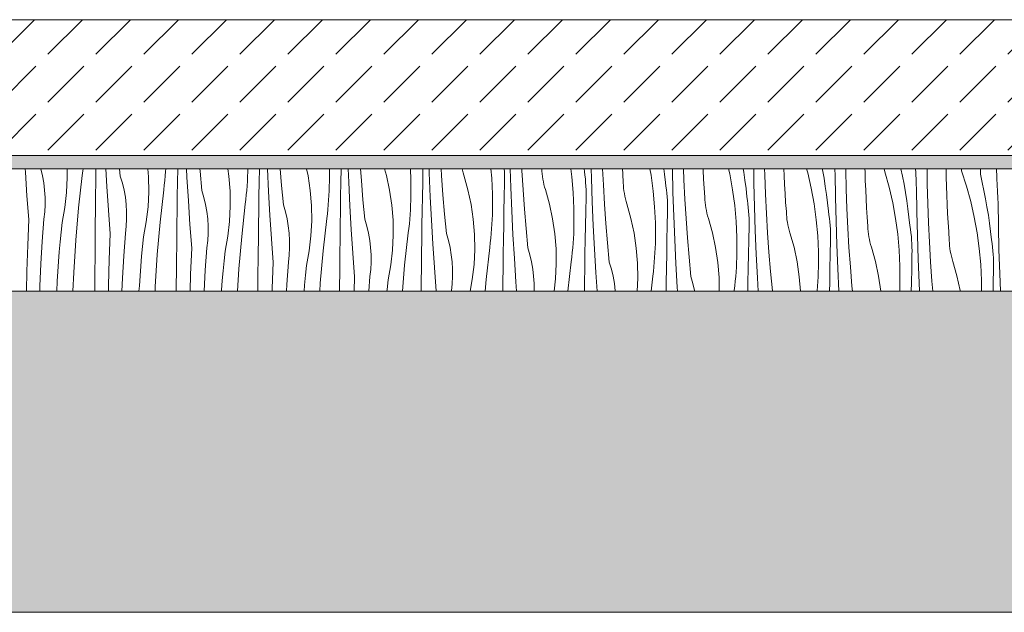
# Model space of a CAD drawing. Header units: millimetres. Extents: x -5600 to 56024, y 506 to 54141.
# Tile 4 of 48: x 15419 to 16870, y 4555 to 5429. Entities that reach past the tile are written whole.
import ezdxf

# ---------------------------------------------------------------- set-up
doc = ezdxf.new("R2010")
doc.units = ezdxf.units.MM
doc.layers.add('2D Drafting - General2', color=251, linetype='Continuous', lineweight=15)
doc.layers.add('2D Drafting - General81', color=251, linetype='Continuous', lineweight=20)

# ---------------------------------------------------------------- blocks, each defined once
blk = doc.blocks.new('*X70')
at = {"layer": '2D Drafting - General81', "linetype": 'Continuous'}
for p, q in [((-79794.6, -134736), (-79794.9, -134731.3)), ((-79792.3, -134770.9), (-79794.6, -134736)), ((-79769.3, -134741.3), (-79771.6, -134731.3)), ((-79767.4, -134751.9), (-79769.3, -134741.3)), ((-79734, -134766.2), (-79732.9, -134744.1)), ((-79732.9, -134744.1), (-79733.1, -134731.3)), ((-79716.1, -134788.6), (-79710.7, -134741)), ((-79710.7, -134741), (-79709.9, -134734.2)), ((-79709.9, -134734.2), (-79709.6, -134731.3)), ((-79690.9, -134750.3), (-79690.6, -134731.3)), ((-79674.6, -134757.2), (-79676.1, -134731.3)), ((-79654.7, -134741.8), (-79655.7, -134731.3)), ((-79651.6, -134752.1), (-79654.7, -134741.8)), ((-79613.1, -134743.1), (-79614.1, -134731.3)), ((-79612.8, -134765.2), (-79613.1, -134743.1)), ((-79589.1, -134748.6), (-79588.5, -134741.7)), ((-79588.5, -134741.7), (-79588, -134734.9)), ((-79588, -134734.9), (-79587.7, -134731.3)), ((-79570.5, -134750.6), (-79570.2, -134731.3)), ((-79556.5, -134743.5), (-79557.1, -134731.3)), ((-79554.5, -134778.4), (-79556.5, -134743.5)), ((-79537.3, -134734.5), (-79537.6, -134731.3)), ((-79534.6, -134763), (-79537.3, -134734.5)), ((-79494.9, -134742.1), (-79496.4, -134731.3)), ((-79493.1, -134764.2), (-79494.9, -134742.1)), ((-79467.5, -134749.2), (-79467.1, -134742.3)), ((-79467.1, -134742.3), (-79466.8, -134735.4)), ((-79466.8, -134735.4), (-79466.7, -134731.3)), ((-79450.1, -134750.9), (-79449.8, -134731.3)), ((-79436.5, -134764.7), (-79438.1, -134731.3)), ((-79417.3, -134755.7), (-79419.3, -134731.3)), ((-79378, -134741.4), (-79380.2, -134731.3)), ((-79374.8, -134763.3), (-79378, -134741.4)), ((-79346.6, -134731.3), (-79346.6, -134749.7)), ((-79329.7, -134751.2), (-79329.3, -134731.3)), ((-79318.1, -134751), (-79318.9, -134731.3)), ((-79299.6, -134748.4), (-79300.8, -134731.3)), ((-79262.6, -134740.8), (-79265.3, -134731.3)), ((-79257.9, -134762.5), (-79262.6, -134740.8)), ((-79227.3, -134731.3), (-79226.6, -134747.4)), ((-79209.2, -134751.4), (-79208.8, -134731.3)), ((-79199.5, -134737.3), (-79199.7, -134731.3)), ((-79198.1, -134772.2), (-79199.5, -134737.3)), ((-79181.5, -134741), (-79182.1, -134731.3)), ((-79179.5, -134769.5), (-79181.5, -134741)), ((-79150.7, -134733.1), (-79151.1, -134731.3)), ((-79149.7, -134736.9), (-79150.7, -134733.1)), ((-79148.5, -134740.7), (-79149.7, -134736.9)), ((-79142.5, -134762), (-79148.5, -134740.7)), ((-79108.8, -134731.3), (-79107.6, -134745.1)), ((-79107.6, -134745.1), (-79106.5, -134768.6)), ((-79088.9, -134735.6), (-79089.2, -134731.3)), ((-79088.7, -134741), (-79088.9, -134735.6)), ((-79088.6, -134746.4), (-79088.7, -134741)), ((-79079.4, -134758.5), (-79080.3, -134731.3)), ((-79063.1, -134733.7), (-79063.3, -134731.3)), ((-79061.4, -134762.2), (-79063.1, -134733.7)), ((-79033.6, -134734.7), (-79033.7, -134731.3)), ((-79033.2, -134738.7), (-79033.6, -134734.7)), ((-79032.8, -134742.6), (-79033.2, -134738.7)), ((-79032.2, -134746.5), (-79032.8, -134742.6)), ((-78991.2, -134731.3), (-78989.7, -134742.8)), ((-78989.7, -134742.8), (-78987.5, -134766.2)), ((-78970.9, -134735.3), (-78971.5, -134731.3)), ((-78970.2, -134740.7), (-78970.9, -134735.3)), ((-78969.6, -134746), (-78970.2, -134740.7)), ((-78960.5, -134744.7), (-78960.9, -134731.3)), ((-78959.4, -134779.6), (-78960.5, -134744.7)), ((-78943.1, -134754.8), (-78944.2, -134731.3)), ((-78914.6, -134738.7), (-78915.1, -134731.3)), ((-78913.7, -134752), (-78914.6, -134738.7)), ((-78874.4, -134731.3), (-78872.7, -134740.7)), ((-78872.7, -134740.7), (-78869.6, -134764)), ((-78853.9, -134731.3), (-78853, -134739)), ((-78853, -134739), (-78851.6, -134751.2)), ((-78840.5, -134765.9), (-78841.3, -134731.3)), ((-78824.4, -134747.5), (-78824.9, -134731.3)), ((-78796.1, -134733.3), (-78796.2, -134731.3)), ((-78795.4, -134746.6), (-78796.1, -134733.3)), ((-78758.6, -134731.3), (-78756.9, -134738.7)), ((-78756.9, -134738.7), (-78752.7, -134761.9)), ((-78736.9, -134731.3), (-78736.1, -134735.9)), ((-78736.1, -134735.9), (-78734.4, -134748)), ((-78721.3, -134752.2), (-78721.6, -134731.3)), ((-78705.3, -134740.1), (-78705.5, -134731.3)), ((-78704.3, -134768.6), (-78705.3, -134740.1)), ((-78676.7, -134741.1), (-78677.1, -134731.3)), ((-78676, -134754.4), (-78676.7, -134741.1)), ((-78643.6, -134731.3), (-78642, -134737)), ((-78642, -134737), (-78636.8, -134759.9)), ((-78620.4, -134731.3), (-78620.1, -134732.8)), ((-78620.1, -134732.8), (-78618, -134744.9)), ((-78618, -134744.9), (-78616.1, -134757)), ((-78602, -134733.8), (-78602.1, -134731.3)), ((-78601.8, -134738.4), (-78602, -134733.8)), ((-78601.2, -134773.3), (-78601.8, -134738.4)), ((-78585.9, -134732.7), (-78585.9, -134731.3)), ((-78585.2, -134761.2), (-78585.9, -134732.7)), ((-78557.6, -134735.7), (-78557.7, -134731.3)), ((-78557.2, -134749), (-78557.6, -134735.7)), ((-78529.5, -134731.3), (-78528.2, -134735.4)), ((-78528.2, -134735.4), (-78522, -134758.1)), ((-78504.6, -134731.3), (-78502.4, -134741.9)), ((-78502.4, -134741.9), (-78500.1, -134754)), ((-78483.1, -134731.6), (-78483.1, -134731.3)), ((-78482.9, -134736.2), (-78483.1, -134731.6)), ((-78482.6, -134740.9), (-78482.9, -134736.2)), ((-78482.4, -134745.6), (-78482.6, -134740.9)), ((-78465.9, -134753.8), (-78466.1, -134731.3)), ((-78437.9, -134743.5), (-78438.1, -134731.3)), ((-78437.5, -134756.8), (-78437.9, -134743.5)), ((-78415.3, -134734.2), (-78415.5, -134731.3)), ((-78415.3, -134734.2), (-78408.1, -134756.6)), ((-78387.5, -134739.1), (-78387.5, -134731.3)), ((-78387.5, -134739.1), (-78384.8, -134751.1)), ((-78363.4, -134743.4), (-78363.8, -134731.3)), ((-78363.2, -134748.1), (-78363.4, -134743.4)), ((-79766.2, -134762.6), (-79767.4, -134751.9)), ((-79691.2, -134771.2), (-79690.9, -134750.3)), ((-79672.3, -134792), (-79674.6, -134757.2)), ((-79649.2, -134762.5), (-79651.6, -134752.1)), ((-79590.7, -134762.2), (-79589.9, -134755.4)), ((-79589.9, -134755.4), (-79589.1, -134748.6)), ((-79570.8, -134771.5), (-79570.5, -134750.6)), ((-79468.4, -134762.9), (-79467.9, -134756)), ((-79467.9, -134756), (-79467.5, -134749.2)), ((-79450.5, -134771.8), (-79450.1, -134750.9)), ((-79414.5, -134784.1), (-79417.3, -134755.7)), ((-79347, -134763.5), (-79346.8, -134756.6)), ((-79346.8, -134756.6), (-79346.6, -134749.7)), ((-79330.1, -134772.1), (-79329.7, -134751.2)), ((-79316.4, -134785.9), (-79318.1, -134751)), ((-79297.2, -134776.8), (-79299.6, -134748.4)), ((-79226.6, -134747.4), (-79226.5, -134770.9)), ((-79209.6, -134772.3), (-79209.2, -134751.4)), ((-79089.1, -134772.6), (-79088.7, -134751.7)), ((-79088.7, -134751.7), (-79088.6, -134746.4)), ((-79078, -134793.3), (-79079.4, -134758.5)), ((-79031.5, -134750.4), (-79032.2, -134746.5)), ((-79030.6, -134754.2), (-79031.5, -134750.4)), ((-79029.6, -134758.1), (-79030.6, -134754.2)), ((-79028.5, -134761.8), (-79029.6, -134758.1)), ((-78969.2, -134751.4), (-78969.6, -134746)), ((-78968.8, -134756.8), (-78969.2, -134751.4)), ((-78968.6, -134762.1), (-78968.8, -134756.8)), ((-78941.4, -134783.4), (-78943.1, -134754.8)), ((-78913.5, -134755.9), (-78913.7, -134752)), ((-78913.2, -134759.8), (-78913.5, -134755.9)), ((-78912.7, -134763.8), (-78913.2, -134759.8)), ((-78850.8, -134756.5), (-78851.6, -134751.2)), ((-78850.1, -134761.9), (-78850.8, -134756.5)), ((-78823, -134776), (-78824.4, -134747.5)), ((-78794.5, -134759.8), (-78795.4, -134746.6)), ((-78793.6, -134773.1), (-78794.5, -134759.8)), ((-78734.4, -134748), (-78732.9, -134760.2)), ((-78720.4, -134787.1), (-78721.3, -134752.2)), ((-78675.3, -134767.7), (-78676, -134754.4)), ((-78636.8, -134759.9), (-78632.6, -134783)), ((-78616.1, -134757), (-78614.4, -134769.2)), ((-78556.6, -134762.3), (-78557.2, -134749)), ((-78522, -134758.1), (-78516.7, -134781.1)), ((-78500.1, -134754), (-78497.9, -134766.1)), ((-78482.2, -134750.3), (-78482.4, -134745.6)), ((-78482, -134754.9), (-78482.2, -134750.3)), ((-78481.7, -134759.6), (-78482, -134754.9)), ((-78481.1, -134794.5), (-78481.7, -134759.6)), ((-78465.2, -134782.4), (-78465.9, -134753.8)), ((-78437.1, -134770.2), (-78437.5, -134756.8)), ((-78408.1, -134756.6), (-78401.9, -134779.3)), ((-78384.8, -134751.1), (-78382.3, -134763.1)), ((-78363, -134752.7), (-78363.2, -134748.1)), ((-78362.8, -134757.4), (-78363, -134752.7)), ((-78362.6, -134762.1), (-78362.8, -134757.4)), ((-79789.7, -134805.7), (-79792.3, -134770.9)), ((-79765.5, -134773.3), (-79766.2, -134762.6)), ((-79765.5, -134784), (-79765.5, -134773.3)), ((-79736.5, -134788.3), (-79734, -134766.2)), ((-79691.4, -134792.1), (-79691.2, -134771.2)), ((-79647.3, -134773.1), (-79649.2, -134762.5)), ((-79646.1, -134783.7), (-79647.3, -134773.1)), ((-79613.9, -134787.4), (-79612.8, -134765.2)), ((-79596, -134809.7), (-79590.7, -134762.2)), ((-79571.1, -134792.4), (-79570.8, -134771.5)), ((-79531.6, -134773.2), (-79534.6, -134763)), ((-79529.1, -134783.7), (-79531.6, -134773.2)), ((-79492.7, -134786.4), (-79493.1, -134764.2)), ((-79469.8, -134776.6), (-79469.1, -134769.7)), ((-79469.1, -134769.7), (-79468.4, -134762.9)), ((-79450.8, -134792.7), (-79450.5, -134771.8)), ((-79434.4, -134799.5), (-79436.5, -134764.7)), ((-79373, -134785.4), (-79374.8, -134763.3)), ((-79347.8, -134777.2), (-79347.4, -134770.3)), ((-79347.4, -134770.3), (-79347, -134763.5)), ((-79330.4, -134793), (-79330.1, -134772.1)), ((-79254.7, -134784.5), (-79257.9, -134762.5)), ((-79226.7, -134777.8), (-79226.5, -134770.9)), ((-79210, -134793.2), (-79209.6, -134772.3)), ((-79196.3, -134807), (-79198.1, -134772.2)), ((-79177.1, -134798), (-79179.5, -134769.5)), ((-79137.9, -134783.7), (-79142.5, -134762)), ((-79106.5, -134768.6), (-79106.4, -134792.1)), ((-79089.5, -134793.5), (-79089.1, -134772.6)), ((-79059.4, -134790.7), (-79061.4, -134762.2)), ((-79022.4, -134783.2), (-79028.5, -134761.8)), ((-78987.5, -134766.2), (-78986.4, -134789.7)), ((-78969.1, -134793.8), (-78968.6, -134772.9)), ((-78968.6, -134767.5), (-78968.6, -134762.1)), ((-78968.6, -134772.9), (-78968.6, -134767.5)), ((-78912.1, -134767.7), (-78912.7, -134763.8)), ((-78911.4, -134771.6), (-78912.1, -134767.7)), ((-78910.5, -134775.4), (-78911.4, -134771.6)), ((-78869.6, -134764), (-78867.5, -134787.4)), ((-78849.5, -134767.2), (-78850.1, -134761.9)), ((-78849.1, -134772.6), (-78849.5, -134767.2)), ((-78848.8, -134777.9), (-78849.1, -134772.6)), ((-78839.3, -134800.8), (-78840.5, -134765.9)), ((-78793.4, -134777.1), (-78793.6, -134773.1)), ((-78752.7, -134761.9), (-78749.5, -134785.2)), ((-78732.9, -134760.2), (-78731.6, -134772.4)), ((-78730.7, -134777.7), (-78731.6, -134772.4)), ((-78702.9, -134797.2), (-78704.3, -134768.6)), ((-78674.5, -134781), (-78675.3, -134767.7)), ((-78614.4, -134769.2), (-78612.8, -134781.3)), ((-78600.3, -134808.2), (-78601.2, -134773.3)), ((-78584.2, -134789.8), (-78585.2, -134761.2)), ((-78556, -134775.6), (-78556.6, -134762.3)), ((-78497.9, -134766.1), (-78496, -134778.2)), ((-78436.5, -134783.5), (-78437.1, -134770.2)), ((-78382.3, -134763.1), (-78380, -134775.2)), ((-78362.3, -134766.8), (-78362.6, -134762.1)), ((-78362.1, -134771.4), (-78362.3, -134766.8)), ((-78361.9, -134776.1), (-78362.1, -134771.4)), ((-79766.1, -134794.7), (-79765.5, -134784)), ((-79740.5, -134810.1), (-79736.5, -134788.3)), ((-79720.3, -134836.2), (-79716.1, -134788.6)), ((-79645.4, -134794.4), (-79646.1, -134783.7)), ((-79616.4, -134809.4), (-79613.9, -134787.4)), ((-79552.2, -134813.2), (-79554.5, -134778.4)), ((-79527.3, -134794.2), (-79529.1, -134783.7)), ((-79493.8, -134808.6), (-79492.7, -134786.4)), ((-79475.9, -134830.9), (-79470.6, -134783.4)), ((-79470.6, -134783.4), (-79469.8, -134776.6)), ((-79411.5, -134794.4), (-79414.5, -134784.1)), ((-79372.7, -134807.6), (-79373, -134785.4)), ((-79349, -134790.9), (-79348.4, -134784.1)), ((-79348.4, -134784.1), (-79347.8, -134777.2)), ((-79314.4, -134820.7), (-79316.4, -134785.9)), ((-79294.5, -134805.3), (-79297.2, -134776.8)), ((-79252.9, -134806.6), (-79254.7, -134784.5)), ((-79227.3, -134791.5), (-79227, -134784.7)), ((-79227, -134784.7), (-79226.7, -134777.8)), ((-79134.7, -134805.6), (-79137.9, -134783.7)), ((-79017.8, -134804.9), (-79022.4, -134783.2)), ((-78957.9, -134814.5), (-78959.4, -134779.6)), ((-78939.3, -134811.9), (-78941.4, -134783.4)), ((-78909.5, -134779.2), (-78910.5, -134775.4)), ((-78908.4, -134783), (-78909.5, -134779.2)), ((-78902.4, -134804.4), (-78908.4, -134783)), ((-78867.5, -134787.4), (-78866.4, -134810.9)), ((-78848.6, -134783.3), (-78848.8, -134777.9)), ((-78848.5, -134788.7), (-78848.6, -134783.3)), ((-78848.6, -134794.1), (-78848.5, -134788.7)), ((-78821.3, -134804.5), (-78823, -134776)), ((-78793.1, -134781), (-78793.4, -134777.1)), ((-78792.7, -134784.9), (-78793.1, -134781)), ((-78792.1, -134788.8), (-78792.7, -134784.9)), ((-78791.3, -134792.7), (-78792.1, -134788.8)), ((-78749.5, -134785.2), (-78747.4, -134808.6)), ((-78730, -134783), (-78730.7, -134777.7)), ((-78729.5, -134788.4), (-78730, -134783)), ((-78729, -134793.7), (-78729.5, -134788.4)), ((-78719.2, -134822), (-78720.4, -134787.1)), ((-78673.5, -134794.3), (-78674.5, -134781)), ((-78632.6, -134783), (-78629.4, -134806.3)), ((-78612.8, -134781.3), (-78611.5, -134793.5)), ((-78555.2, -134788.9), (-78556, -134775.6)), ((-78554.4, -134802.2), (-78555.2, -134788.9)), ((-78516.7, -134781.1), (-78512.5, -134804.2)), ((-78496, -134778.2), (-78494.3, -134790.3)), ((-78464.2, -134811), (-78465.2, -134782.4)), ((-78435.9, -134796.8), (-78436.5, -134783.5)), ((-78401.9, -134779.3), (-78396.7, -134802.2)), ((-78380, -134775.2), (-78377.9, -134787.2)), ((-78377.9, -134787.2), (-78375.9, -134799.4)), ((-78361.6, -134780.8), (-78361.9, -134776.1)), ((-78361.1, -134815.7), (-78361.6, -134780.8)), ((-79767.2, -134805.4), (-79766.1, -134794.7)), ((-79691.6, -134813), (-79691.4, -134792.1)), ((-79669.7, -134826.9), (-79672.3, -134792)), ((-79645.4, -134805.2), (-79645.4, -134794.4)), ((-79571.4, -134813.3), (-79571.1, -134792.4)), ((-79526, -134804.9), (-79527.3, -134794.2)), ((-79451, -134813.6), (-79450.8, -134792.7)), ((-79432.1, -134834.4), (-79434.4, -134799.5)), ((-79409.1, -134804.9), (-79411.5, -134794.4)), ((-79350.5, -134804.6), (-79349.7, -134797.7)), ((-79349.7, -134797.7), (-79349, -134790.9)), ((-79330.7, -134813.8), (-79330.4, -134793)), ((-79228.3, -134805.2), (-79227.8, -134798.4)), ((-79227.8, -134798.4), (-79227.3, -134791.5)), ((-79210.3, -134814.1), (-79210, -134793.2)), ((-79174.4, -134826.5), (-79177.1, -134798)), ((-79106.9, -134805.8), (-79106.6, -134799)), ((-79106.6, -134799), (-79106.4, -134792.1)), ((-79089.9, -134814.4), (-79089.5, -134793.5)), ((-79076.3, -134828.2), (-79078, -134793.3)), ((-79057, -134819.2), (-79059.4, -134790.7)), ((-78986.4, -134789.7), (-78986.4, -134813.3)), ((-78969.5, -134814.7), (-78969.1, -134793.8)), ((-78849, -134815), (-78848.6, -134794.1)), ((-78837.9, -134835.7), (-78839.3, -134800.8)), ((-78790.5, -134796.6), (-78791.3, -134792.7)), ((-78789.5, -134800.4), (-78790.5, -134796.6)), ((-78788.3, -134804.2), (-78789.5, -134800.4)), ((-78728.7, -134799.1), (-78729, -134793.7)), ((-78728.5, -134804.5), (-78728.7, -134799.1)), ((-78701.2, -134825.7), (-78702.9, -134797.2)), ((-78673.4, -134798.3), (-78673.5, -134794.3)), ((-78673, -134802.2), (-78673.4, -134798.3)), ((-78672.6, -134806.1), (-78673, -134802.2)), ((-78610.7, -134798.9), (-78611.5, -134793.5)), ((-78610, -134804.2), (-78610.7, -134798.9)), ((-78582.9, -134818.4), (-78584.2, -134789.8)), ((-78553.5, -134815.5), (-78554.4, -134802.2)), ((-78494.3, -134790.3), (-78492.8, -134802.5)), ((-78492.8, -134802.5), (-78491.4, -134814.7)), ((-78480.3, -134829.4), (-78481.1, -134794.5)), ((-78435.2, -134810.1), (-78435.9, -134796.8)), ((-78396.7, -134802.2), (-78392.5, -134825.4)), ((-78375.9, -134799.4), (-78374.2, -134811.5)), ((-79791.2, -134843.8), (-79789.7, -134805.7)), ((-79769.7, -134838.3), (-79767.2, -134805.4)), ((-79742, -134824.5), (-79740.5, -134810.1)), ((-79692, -134852.4), (-79691.6, -134813)), ((-79647.2, -134826.5), (-79646, -134815.9)), ((-79646, -134815.9), (-79645.4, -134805.2)), ((-79620.4, -134831.3), (-79616.4, -134809.4)), ((-79600.2, -134857.4), (-79596, -134809.7)), ((-79571.6, -134834.2), (-79571.4, -134813.3)), ((-79549.6, -134848), (-79552.2, -134813.2)), ((-79525.4, -134815.6), (-79526, -134804.9)), ((-79525.3, -134826.3), (-79525.4, -134815.6)), ((-79496.4, -134830.6), (-79493.8, -134808.6)), ((-79451.3, -134834.5), (-79451, -134813.6)), ((-79407.2, -134815.4), (-79409.1, -134804.9)), ((-79406, -134826.1), (-79407.2, -134815.4)), ((-79373.8, -134829.7), (-79372.7, -134807.6)), ((-79355.9, -134852.1), (-79350.5, -134804.6)), ((-79331, -134834.7), (-79330.7, -134813.8)), ((-79291.4, -134815.6), (-79294.5, -134805.3)), ((-79289, -134826), (-79291.4, -134815.6)), ((-79252.6, -134828.8), (-79252.9, -134806.6)), ((-79229.6, -134818.9), (-79228.9, -134812.1)), ((-79228.9, -134812.1), (-79228.3, -134805.2)), ((-79210.6, -134835), (-79210.3, -134814.1)), ((-79194.3, -134841.9), (-79196.3, -134807)), ((-79132.9, -134827.8), (-79134.7, -134805.6)), ((-79107.7, -134819.5), (-79107.3, -134812.7)), ((-79107.3, -134812.7), (-79106.9, -134805.8)), ((-79090.3, -134835.3), (-79089.9, -134814.4)), ((-79014.6, -134826.8), (-79017.8, -134804.9)), ((-78986.6, -134820.1), (-78986.4, -134813.3)), ((-78969.9, -134835.6), (-78969.5, -134814.7)), ((-78956.2, -134849.4), (-78957.9, -134814.5)), ((-78937, -134840.4), (-78939.3, -134811.9)), ((-78897.7, -134826), (-78902.4, -134804.4)), ((-78866.4, -134810.9), (-78866.3, -134834.4)), ((-78849.4, -134835.9), (-78849, -134815)), ((-78819.3, -134833), (-78821.3, -134804.5)), ((-78782.3, -134825.5), (-78788.3, -134804.2)), ((-78747.4, -134808.6), (-78746.3, -134832.1)), ((-78728.9, -134836.1), (-78728.5, -134815.2)), ((-78728.4, -134809.9), (-78728.5, -134804.5)), ((-78728.5, -134815.2), (-78728.4, -134809.9)), ((-78672, -134810), (-78672.6, -134806.1)), ((-78671.3, -134813.9), (-78672, -134810)), ((-78670.4, -134817.7), (-78671.3, -134813.9)), ((-78669.4, -134821.6), (-78670.4, -134817.7)), ((-78629.4, -134806.3), (-78627.3, -134829.8)), ((-78609.4, -134809.5), (-78610, -134804.2)), ((-78609, -134814.9), (-78609.4, -134809.5)), ((-78608.6, -134820.3), (-78609, -134814.9)), ((-78599.2, -134843.1), (-78600.3, -134808.2)), ((-78553.3, -134819.4), (-78553.5, -134815.5)), ((-78512.5, -134804.2), (-78509.4, -134827.5)), ((-78490.6, -134820), (-78491.4, -134814.7)), ((-78462.8, -134839.5), (-78464.2, -134811)), ((-78434.3, -134823.4), (-78435.2, -134810.1)), ((-78374.2, -134811.5), (-78372.7, -134823.7)), ((-78360.2, -134850.6), (-78361.1, -134815.7)), ((-79743.4, -134839), (-79742, -134824.5)), ((-79671.1, -134865), (-79669.7, -134826.9)), ((-79649.6, -134859.5), (-79647.2, -134826.5)), ((-79621.9, -134845.7), (-79620.4, -134831.3)), ((-79525.9, -134837), (-79525.3, -134826.3)), ((-79500.3, -134852.4), (-79496.4, -134830.6)), ((-79480.1, -134878.5), (-79475.9, -134830.9)), ((-79405.3, -134836.8), (-79406, -134826.1)), ((-79376.3, -134851.8), (-79373.8, -134829.7)), ((-79312.1, -134855.6), (-79314.4, -134820.7)), ((-79287.1, -134836.6), (-79289, -134826)), ((-79253.7, -134850.9), (-79252.6, -134828.8)), ((-79235.8, -134873.2), (-79230.5, -134825.7)), ((-79230.5, -134825.7), (-79229.6, -134818.9)), ((-79171.4, -134836.8), (-79174.4, -134826.5)), ((-79132.5, -134849.9), (-79132.9, -134827.8)), ((-79108.9, -134833.2), (-79108.2, -134826.4)), ((-79108.2, -134826.4), (-79107.7, -134819.5)), ((-79074.2, -134863.1), (-79076.3, -134828.2)), ((-79054.3, -134847.6), (-79057, -134819.2)), ((-79012.8, -134848.9), (-79014.6, -134826.8)), ((-78987.2, -134833.9), (-78986.8, -134827)), ((-78986.8, -134827), (-78986.6, -134820.1)), ((-78894.5, -134848), (-78897.7, -134826)), ((-78777.7, -134847.2), (-78782.3, -134825.5)), ((-78746.3, -134832.1), (-78746.2, -134855.6)), ((-78717.8, -134856.9), (-78719.2, -134822)), ((-78699.2, -134854.2), (-78701.2, -134825.7)), ((-78668.3, -134825.4), (-78669.4, -134821.6)), ((-78662.2, -134846.7), (-78668.3, -134825.4)), ((-78627.3, -134829.8), (-78626.2, -134853.3)), ((-78608.4, -134825.7), (-78608.6, -134820.3)), ((-78608.4, -134831), (-78608.4, -134825.7)), ((-78608.4, -134836.4), (-78608.4, -134831)), ((-78581.2, -134846.9), (-78582.9, -134818.4)), ((-78553, -134823.4), (-78553.3, -134819.4)), ((-78552.5, -134827.3), (-78553, -134823.4)), ((-78551.9, -134831.2), (-78552.5, -134827.3)), ((-78551.2, -134835.1), (-78551.9, -134831.2)), ((-78509.4, -134827.5), (-78507.2, -134850.9)), ((-78489.9, -134825.4), (-78490.6, -134820)), ((-78489.3, -134830.7), (-78489.9, -134825.4)), ((-78488.9, -134836.1), (-78489.3, -134830.7)), ((-78479.1, -134864.3), (-78480.3, -134829.4)), ((-78433.4, -134836.6), (-78434.3, -134823.4)), ((-78392.5, -134825.4), (-78389.3, -134848.7)), ((-78372.7, -134823.7), (-78371.4, -134835.9)), ((-79792.2, -134882), (-79791.2, -134843.8)), ((-79771.7, -134871.3), (-79769.7, -134838.3)), ((-79744.7, -134853.4), (-79743.4, -134839)), ((-79723.3, -134883.9), (-79720.3, -134836.2)), ((-79623.3, -134860.1), (-79621.9, -134845.7)), ((-79571.9, -134873.5), (-79571.6, -134834.2)), ((-79527.1, -134847.7), (-79525.9, -134837)), ((-79451.5, -134855.4), (-79451.3, -134834.5)), ((-79429.5, -134869.2), (-79432.1, -134834.4)), ((-79405.3, -134847.5), (-79405.3, -134836.8)), ((-79331.2, -134855.6), (-79331, -134834.7)), ((-79285.9, -134847.2), (-79287.1, -134836.6)), ((-79210.9, -134855.9), (-79210.6, -134835)), ((-79192, -134876.7), (-79194.3, -134841.9)), ((-79168.9, -134847.2), (-79171.4, -134836.8)), ((-79115.7, -134894.4), (-79110.4, -134846.9)), ((-79110.4, -134846.9), (-79109.6, -134840.1)), ((-79109.6, -134840.1), (-79108.9, -134833.2)), ((-79090.6, -134856.2), (-79090.3, -134835.3)), ((-78988.2, -134847.6), (-78987.6, -134840.7)), ((-78987.6, -134840.7), (-78987.2, -134833.9)), ((-78970.2, -134856.5), (-78969.9, -134835.6)), ((-78934.3, -134868.8), (-78937, -134840.4)), ((-78866.8, -134848.2), (-78866.5, -134841.3)), ((-78866.5, -134841.3), (-78866.3, -134834.4)), ((-78849.8, -134856.7), (-78849.4, -134835.9)), ((-78836.1, -134870.5), (-78837.9, -134835.7)), ((-78816.9, -134861.5), (-78819.3, -134833)), ((-78729.3, -134857), (-78728.9, -134836.1)), ((-78657.6, -134868.4), (-78662.2, -134846.7)), ((-78608.9, -134857.3), (-78608.4, -134836.4)), ((-78597.7, -134878), (-78599.2, -134843.1)), ((-78579.1, -134875.4), (-78581.2, -134846.9)), ((-78550.3, -134838.9), (-78551.2, -134835.1)), ((-78549.3, -134842.7), (-78550.3, -134838.9)), ((-78548.2, -134846.5), (-78549.3, -134842.7)), ((-78542.2, -134867.9), (-78548.2, -134846.5)), ((-78488.6, -134841.4), (-78488.9, -134836.1)), ((-78488.4, -134846.8), (-78488.6, -134841.4)), ((-78488.3, -134852.2), (-78488.4, -134846.8)), ((-78461.1, -134868.1), (-78462.8, -134839.5)), ((-78433.2, -134840.6), (-78433.4, -134836.6)), ((-78432.9, -134844.5), (-78433.2, -134840.6)), ((-78432.5, -134848.5), (-78432.9, -134844.5)), ((-78370.5, -134841.2), (-78371.4, -134835.9)), ((-78369.8, -134846.5), (-78370.5, -134841.2)), ((-78369.3, -134851.9), (-78369.8, -134846.5)), ((-79745.8, -134867.9), (-79744.7, -134853.4)), ((-79692.3, -134891.7), (-79692, -134852.4)), ((-79651.7, -134892.5), (-79649.6, -134859.5)), ((-79624.6, -134874.6), (-79623.3, -134860.1)), ((-79603.3, -134905.1), (-79600.2, -134857.4)), ((-79551.1, -134886.2), (-79549.6, -134848)), ((-79529.6, -134880.7), (-79527.1, -134847.7)), ((-79501.9, -134866.9), (-79500.3, -134852.4)), ((-79451.9, -134894.7), (-79451.5, -134855.4)), ((-79407, -134868.9), (-79405.9, -134858.2)), ((-79405.9, -134858.2), (-79405.3, -134847.5)), ((-79380.3, -134873.6), (-79376.3, -134851.8)), ((-79360.1, -134899.7), (-79355.9, -134852.1)), ((-79331.4, -134876.5), (-79331.2, -134855.6)), ((-79309.5, -134890.4), (-79312.1, -134855.6)), ((-79285.2, -134857.9), (-79285.9, -134847.2)), ((-79285.2, -134868.7), (-79285.2, -134857.9)), ((-79256.2, -134872.9), (-79253.7, -134850.9)), ((-79211.2, -134876.8), (-79210.9, -134855.9)), ((-79167.1, -134857.8), (-79168.9, -134847.2)), ((-79165.8, -134868.4), (-79167.1, -134857.8)), ((-79133.6, -134872.1), (-79132.5, -134849.9)), ((-79090.8, -134877.1), (-79090.6, -134856.2)), ((-79051.3, -134857.9), (-79054.3, -134847.6)), ((-79048.9, -134868.4), (-79051.3, -134857.9)), ((-79012.5, -134871.1), (-79012.8, -134848.9)), ((-78990.3, -134868.1), (-78989.5, -134861.2)), ((-78989.5, -134861.2), (-78988.8, -134854.4)), ((-78988.8, -134854.4), (-78988.2, -134847.6)), ((-78970.5, -134877.4), (-78970.2, -134856.5)), ((-78954.2, -134884.2), (-78956.2, -134849.4)), ((-78892.7, -134870.1), (-78894.5, -134848)), ((-78867.6, -134861.9), (-78867.1, -134855)), ((-78867.1, -134855), (-78866.8, -134848.2)), ((-78850.1, -134877.6), (-78849.8, -134856.7)), ((-78774.5, -134869.2), (-78777.7, -134847.2)), ((-78746.4, -134862.5), (-78746.2, -134855.6)), ((-78729.7, -134877.9), (-78729.3, -134857)), ((-78716.1, -134891.7), (-78717.8, -134856.9)), ((-78696.8, -134882.7), (-78699.2, -134854.2)), ((-78626.2, -134853.3), (-78626.2, -134876.8)), ((-78609.3, -134878.2), (-78608.9, -134857.3)), ((-78507.2, -134850.9), (-78506.2, -134874.4)), ((-78488.8, -134878.5), (-78488.4, -134857.6)), ((-78488.4, -134857.6), (-78488.3, -134852.2)), ((-78431.9, -134852.4), (-78432.5, -134848.5)), ((-78431.1, -134856.2), (-78431.9, -134852.4)), ((-78430.3, -134860.1), (-78431.1, -134856.2)), ((-78429.3, -134863.9), (-78430.3, -134860.1)), ((-78389.3, -134848.7), (-78387.2, -134872.1)), ((-78368.8, -134857.3), (-78369.3, -134851.9)), ((-78368.5, -134862.6), (-78368.8, -134857.3)), ((-78359, -134885.5), (-78360.2, -134850.6)), ((-79773.3, -134904.3), (-79771.7, -134871.3)), ((-79746.8, -134882.3), (-79745.8, -134867.9)), ((-79672.2, -134903.1), (-79671.1, -134865)), ((-79625.7, -134889), (-79624.6, -134874.6)), ((-79572.2, -134911.3), (-79571.9, -134873.5)), ((-79503.3, -134881.3), (-79501.9, -134866.9)), ((-79431, -134907.3), (-79429.5, -134869.2)), ((-79409.5, -134901.8), (-79407, -134868.9)), ((-79381.8, -134888), (-79380.3, -134873.6)), ((-79285.8, -134879.4), (-79285.2, -134868.7)), ((-79260.2, -134894.8), (-79256.2, -134872.9)), ((-79239.1, -134911.3), (-79235.8, -134873.2)), ((-79165.2, -134879.1), (-79165.8, -134868.4)), ((-79136.2, -134894.1), (-79133.6, -134872.1)), ((-79071.9, -134897.9), (-79074.2, -134863.1)), ((-79047, -134878.9), (-79048.9, -134868.4)), ((-79013.6, -134893.3), (-79012.5, -134871.1)), ((-78995.2, -134911.3), (-78990.3, -134868.1)), ((-78931.2, -134879.1), (-78934.3, -134868.8)), ((-78892.4, -134892.3), (-78892.7, -134870.1)), ((-78869.4, -134882.4), (-78868.7, -134875.6)), ((-78868.7, -134875.6), (-78868.1, -134868.7)), ((-78868.1, -134868.7), (-78867.6, -134861.9)), ((-78834.1, -134905.4), (-78836.1, -134870.5)), ((-78814.2, -134890), (-78816.9, -134861.5)), ((-78772.7, -134891.3), (-78774.5, -134869.2)), ((-78747.1, -134876.2), (-78746.7, -134869.3)), ((-78746.7, -134869.3), (-78746.4, -134862.5)), ((-78654.4, -134890.3), (-78657.6, -134868.4)), ((-78576.8, -134903.9), (-78579.1, -134875.4)), ((-78537.5, -134889.6), (-78542.2, -134867.9)), ((-78506.2, -134874.4), (-78506.1, -134897.9)), ((-78477.7, -134899.2), (-78479.1, -134864.3)), ((-78459.1, -134896.6), (-78461.1, -134868.1)), ((-78428.1, -134867.7), (-78429.3, -134863.9)), ((-78422.1, -134889), (-78428.1, -134867.7)), ((-78387.2, -134872.1), (-78386.1, -134895.6)), ((-78368.3, -134868), (-78368.5, -134862.6)), ((-78368.2, -134873.4), (-78368.3, -134868)), ((-78368.3, -134878.8), (-78368.2, -134873.4)), ((-79792.7, -134911.3), (-79792.2, -134882)), ((-79747.7, -134896.8), (-79746.8, -134882.3)), ((-79724.5, -134911.3), (-79723.3, -134883.9)), ((-79626.7, -134903.5), (-79625.7, -134889)), ((-79551.7, -134911.3), (-79551.1, -134886.2)), ((-79531.4, -134911.3), (-79529.6, -134880.7)), ((-79504.5, -134895.7), (-79503.3, -134881.3)), ((-79482.2, -134911.3), (-79480.1, -134878.5)), ((-79383.2, -134902.5), (-79381.8, -134888)), ((-79331.7, -134911.3), (-79331.4, -134876.5)), ((-79310.3, -134911.3), (-79309.5, -134890.4)), ((-79288.6, -134911.3), (-79287, -134890)), ((-79287, -134890), (-79285.8, -134879.4)), ((-79211.4, -134897.7), (-79211.2, -134876.8)), ((-79189.4, -134911.3), (-79192, -134876.7)), ((-79165.7, -134900.6), (-79165.1, -134889.8)), ((-79165.1, -134889.8), (-79165.2, -134879.1)), ((-79091.1, -134898), (-79090.8, -134877.1)), ((-79045.8, -134889.6), (-79047, -134878.9)), ((-79045.1, -134900.3), (-79045.8, -134889.6)), ((-78970.8, -134898.3), (-78970.5, -134877.4)), ((-78952.4, -134911.3), (-78954.2, -134884.2)), ((-78928.8, -134889.5), (-78931.2, -134879.1)), ((-78926.9, -134900.1), (-78928.8, -134889.5)), ((-78872.7, -134911.3), (-78870.2, -134889.2)), ((-78870.2, -134889.2), (-78869.4, -134882.4)), ((-78850.4, -134898.5), (-78850.1, -134877.6)), ((-78811.2, -134900.3), (-78814.2, -134890)), ((-78748.7, -134896.7), (-78748, -134889.9)), ((-78748, -134889.9), (-78747.5, -134883.1)), ((-78747.5, -134883.1), (-78747.1, -134876.2)), ((-78730.1, -134898.8), (-78729.7, -134877.9)), ((-78694.1, -134911.2), (-78696.8, -134882.7)), ((-78652.7, -134911.3), (-78654.4, -134890.3)), ((-78626.6, -134890.5), (-78626.4, -134883.6)), ((-78626.4, -134883.6), (-78626.2, -134876.8)), ((-78609.6, -134899.1), (-78609.3, -134878.2)), ((-78596.1, -134911.3), (-78597.7, -134878)), ((-78534.3, -134911.3), (-78537.5, -134889.6)), ((-78489.2, -134899.4), (-78488.8, -134878.5)), ((-78417.5, -134910.7), (-78422.1, -134889)), ((-78368.7, -134899.6), (-78368.3, -134878.8)), ((-78358, -134911.3), (-78359, -134885.5)), ((-79773.5, -134911.3), (-79773.3, -134904.3)), ((-79748.4, -134911.3), (-79747.7, -134896.8)), ((-79692.5, -134911.3), (-79692.3, -134891.7)), ((-79672.3, -134911.3), (-79672.2, -134903.1)), ((-79652.5, -134911.3), (-79651.7, -134892.5)), ((-79627.2, -134911.3), (-79626.7, -134903.5)), ((-79505.7, -134910.2), (-79504.5, -134895.7)), ((-79452, -134911.3), (-79451.9, -134894.7)), ((-79410.1, -134911.3), (-79409.5, -134901.8)), ((-79384, -134911.3), (-79383.2, -134902.5)), ((-79360.8, -134911.3), (-79360.1, -134899.7)), ((-79261.7, -134909.2), (-79260.2, -134894.8)), ((-79211.5, -134911.3), (-79211.4, -134897.7)), ((-79166.9, -134911.2), (-79165.7, -134900.6)), ((-79139.3, -134911.3), (-79136.2, -134894.1)), ((-79117.2, -134911.3), (-79115.7, -134894.4)), ((-79091.2, -134911.3), (-79091.1, -134898)), ((-79070.9, -134911.3), (-79071.9, -134897.9)), ((-79045.1, -134911), (-79045.1, -134900.3)), ((-79015.6, -134911.3), (-79013.6, -134893.3)), ((-78970.9, -134911.3), (-78970.8, -134898.3)), ((-78925.7, -134910.8), (-78926.9, -134900.1)), ((-78893.3, -134911.3), (-78892.4, -134892.3)), ((-78850.6, -134911.3), (-78850.4, -134898.5)), ((-78808.7, -134910.7), (-78811.2, -134900.3)), ((-78772.4, -134911.3), (-78772.7, -134891.3)), ((-78750.2, -134910.4), (-78749.4, -134903.6)), ((-78749.4, -134903.6), (-78748.7, -134896.7)), ((-78730.2, -134911.3), (-78730.1, -134898.8)), ((-78714.9, -134911.3), (-78716.1, -134891.7)), ((-78628, -134911.1), (-78627.4, -134904.2)), ((-78627.4, -134904.2), (-78627, -134897.4)), ((-78627, -134897.4), (-78626.6, -134890.5)), ((-78609.8, -134911.3), (-78609.6, -134899.1)), ((-78576.1, -134911.3), (-78576.8, -134903.9)), ((-78506.5, -134911.3), (-78506.3, -134904.8)), ((-78506.3, -134904.8), (-78506.1, -134897.9)), ((-78489.4, -134911.3), (-78489.2, -134899.4)), ((-78477.1, -134911.3), (-78477.7, -134899.2)), ((-78457.9, -134911.3), (-78459.1, -134896.6)), ((-78386.1, -134895.6), (-78386.1, -134911.3)), ((-78369, -134911.3), (-78368.7, -134899.6)), ((-79603.5, -134911.3), (-79603.3, -134905.1)), ((-79505.7, -134911.3), (-79505.7, -134910.2)), ((-79431.1, -134911.3), (-79431, -134907.3)), ((-79261.9, -134911.3), (-79261.7, -134909.2)), ((-79166.9, -134911.3), (-79166.9, -134911.2)), ((-79045.1, -134911.3), (-79045.1, -134911)), ((-78925.7, -134911.3), (-78925.7, -134910.8)), ((-78833.7, -134911.3), (-78834.1, -134905.4)), ((-78808.6, -134911.3), (-78808.7, -134910.7)), ((-78750.3, -134911.3), (-78750.2, -134910.4)), ((-78694.1, -134911.3), (-78694.1, -134911.2)), ((-78628, -134911.3), (-78628, -134911.1)), ((-78417.4, -134911.3), (-78417.5, -134910.7))]:
    blk.add_line(p, q, dxfattribs=at)
blk = doc.blocks.new('Wype_nienie_121')
at = {"layer": '2D Drafting - General2', "linetype": 'Continuous'}
for p, q in [((-75759.7, -134731.3), (-80946.2, -134731.3)), ((-80946.2, -134911.3), (-75759.7, -134911.3))]:
    blk.add_line(p, q, dxfattribs=at)
at = {"layer": '2D Drafting - General81', "linetype": 'Continuous'}
blk.add_blockref('*X70', (0, 0), dxfattribs=at)

msp = doc.modelspace()

# ---------------------------------------------------------------- hatches: boundary and pattern name
at = {"layer": '2D Drafting - General81', "linetype": 'Continuous'}
h = msp.add_hatch(dxfattribs=at)
h.set_pattern_fill('BETON', color=256, style=0, pattern_type=2)
h.set_pattern_definition([(45, (95222.02, 139940.33), (-70.71068, 70.71068), [75, -25]), (45, (95222.02, 140011.04), (-70.71068, 70.71068), [75, -25])])
h.paths.add_polyline_path([(19762.27, 5429.02), (13975.78, 5429.02), (13975.78, 5259.02), (13975.78, 5229.02), (19762.27, 5229.02)])
msp.add_hatch(color=256, dxfattribs=at).paths.add_polyline_path([(14275.78, 5209.02), (19462.27, 5209.02), (19462.27, 5229.02), (14275.78, 5229.02)], flags=0)
h = msp.add_hatch(dxfattribs=at)
h.set_pattern_fill('SOLID___DASHED', color=256, style=0, pattern_type=2)
h.set_pattern_definition([(45, (95222.02, 139940.33), (-70.71068, 70.71068), []), (45, (95186.66, 139975.69), (-70.71068, 70.71068), [75, -25])])
h.paths.add_polyline_path([(48488.23, 4555.45), (48488.23, 5029.02), (3122.03, 5029.02), (3122.03, 4555.45)])

# ---------------------------------------------------------------- linework, layer by layer
at = {"layer": '2D Drafting - General2', "linetype": 'Continuous', "flags": 128}
for points in [[(19762.27, 5429.02), (13975.78, 5429.02), (13975.78, 5259.02), (13975.78, 5229.02), (19762.27, 5229.02)], [(48488.23, 5029.02), (3122.03, 5029.02), (3122.03, 4555.45), (48488.23, 4555.45)]]:
    msp.add_lwpolyline(points, close=True, dxfattribs=at)

# ---------------------------------------------------------------- block references
at = {"layer": '2D Drafting - General81', "linetype": 'Continuous'}
msp.add_blockref('Wype_nienie_121', (95222.02, 139940.33), dxfattribs=at)

doc.saveas('drawing.dxf')
